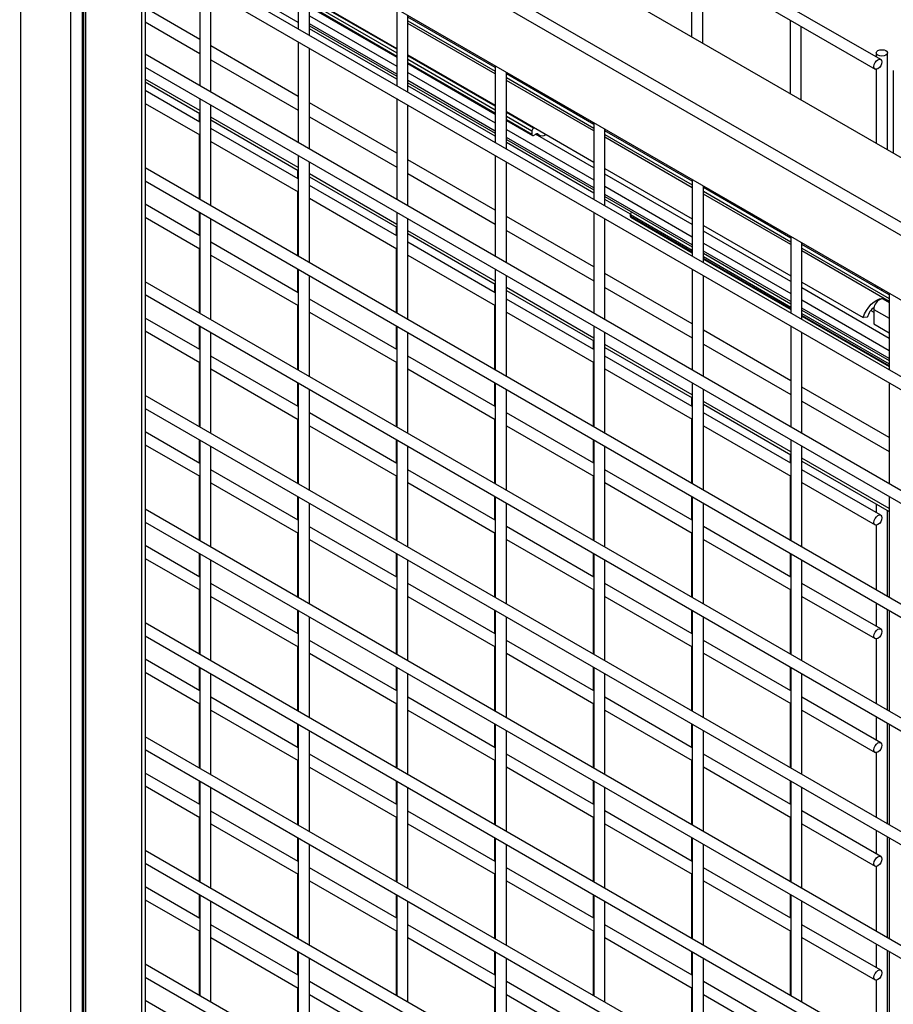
# Model space of a CAD drawing. Header units: inches. Extents: x 0.1 to 10.7, y 0.1 to 8.
# Tile 38 of 42: x 8.705 to 9.227, y 6.791 to 7.38. Entities that reach past the tile are written whole.
import ezdxf

# ---------------------------------------------------------------- set-up
doc = ezdxf.new("R2010")
doc.units = ezdxf.units.IN
doc.header["$MEASUREMENT"] = 0

msp = doc.modelspace()

# ---------------------------------------------------------------- linework, layer by layer
for p, q in [((9.21978, 7.35633), (8.2207, 7.93309)), ((8.21737, 7.92732), (9.21645, 7.35056)), ((8.70545, 5.31341), (8.70545, 7.5589)), ((9.79933, 6.96993), (8.7755, 7.56098)), ((8.73506, 7.5418), (8.73506, 5.29631)), ((9.76589, 6.95063), (8.74206, 7.54168)), ((8.73867, 7.5358), (9.7625, 6.94475)), ((8.73867, 7.49719), (9.7625, 6.90614)), ((8.74228, 5.33648), (8.74228, 7.49511)), ((8.74278, 7.49482), (8.74278, 5.33619)), ((8.74418, 5.33538), (8.74418, 7.49401)), ((8.77762, 7.4747), (8.77762, 5.31608)), ((8.77974, 7.47348), (8.77974, 6.60115)), ((9.72779, 6.88018), (8.77974, 7.42748)), ((8.77974, 7.41979), (9.72779, 6.87249)), ((8.87135, 7.42059), (8.87135, 7.3746)), ((8.87802, 7.37075), (8.87802, 7.41675)), ((9.10666, 7.41394), (9.10666, 7.3698)), ((9.11332, 7.36595), (9.11332, 7.41009)), ((8.87135, 7.37846), (8.81909, 7.40863)), ((8.81242, 7.40092), (8.81242, 7.34057)), ((8.81909, 7.33672), (8.81909, 7.39707)), ((8.87802, 7.39312), (8.93027, 7.36295)), ((8.93027, 7.36238), (8.87802, 7.39255)), ((8.81242, 7.36824), (8.77974, 7.38711)), ((8.87802, 7.39044), (8.93027, 7.36027)), ((8.93027, 7.35813), (8.87802, 7.3883)), ((8.87802, 7.38786), (8.93027, 7.35769)), ((8.93027, 7.38658), (8.93027, 7.34058)), ((8.87802, 7.3825), (8.93027, 7.35233)), ((8.93694, 7.33673), (8.93694, 7.38273)), ((8.9892, 7.35151), (8.93694, 7.38168)), ((8.77974, 7.37878), (8.81242, 7.35991)), ((8.93027, 7.34751), (8.87802, 7.37768)), ((8.87802, 7.37644), (8.93027, 7.34627)), ((8.93027, 7.34444), (8.87802, 7.37461)), ((8.93694, 7.37949), (8.9892, 7.34932)), ((8.9892, 7.34764), (8.93694, 7.37781)), ((9.16558, 7.37992), (9.16558, 7.33579)), ((9.17225, 7.33194), (9.17225, 7.37608)), ((8.87135, 7.33422), (8.81909, 7.36439)), ((8.87135, 7.3669), (8.87135, 7.30655)), ((8.87802, 7.30271), (8.87802, 7.36305)), ((9.72779, 6.81214), (8.77974, 7.35944)), ((8.93694, 7.35911), (8.9892, 7.32894)), ((8.9892, 7.32836), (8.93694, 7.35853)), ((9.21714, 7.36025), (9.21714, 7.35786)), ((9.22381, 7.30217), (9.22381, 7.36025)), ((8.77974, 7.35174), (9.72779, 6.80444)), ((8.81909, 7.35606), (8.87135, 7.32589)), ((8.93694, 7.35642), (8.9892, 7.32626)), ((8.9892, 7.32411), (8.93694, 7.35428)), ((8.93694, 7.35384), (8.9892, 7.32367)), ((8.9892, 7.35256), (8.9892, 7.30656)), ((8.93694, 7.34848), (8.9892, 7.31832)), ((8.99587, 7.30272), (8.99587, 7.34871)), ((9.04813, 7.31749), (8.99587, 7.34766)), ((8.99587, 7.34547), (9.04813, 7.3153)), ((9.21714, 7.3504), (9.21714, 7.30602)), ((9.22729, 7.3497), (9.22729, 7.30016)), ((8.81242, 7.32571), (8.77974, 7.34458)), ((8.77974, 7.34286), (8.81242, 7.32399)), ((8.9892, 7.31349), (8.93694, 7.34366)), ((8.93694, 7.34242), (8.9892, 7.31225)), ((8.9892, 7.31042), (8.93694, 7.34059)), ((9.04813, 7.31363), (8.99587, 7.34379)), ((8.81242, 7.31883), (8.77974, 7.33769)), ((8.77974, 7.33), (8.81242, 7.31113)), ((8.81242, 7.33287), (8.81242, 7.27253)), ((8.81909, 7.26868), (8.81909, 7.32902)), ((8.93027, 7.30021), (8.87802, 7.33038)), ((8.93027, 7.33288), (8.93027, 7.27254)), ((8.93694, 7.26869), (8.93694, 7.32904)), ((8.81203, 7.32422), (8.81203, 7.31905)), ((8.87135, 7.2917), (8.81909, 7.32187)), ((8.87802, 7.32204), (8.93027, 7.29187)), ((8.99587, 7.32509), (9.04813, 7.29492)), ((9.01208, 7.31515), (8.99587, 7.32452)), ((8.99587, 7.32241), (9.01117, 7.31357)), ((8.81909, 7.32014), (8.87135, 7.28997)), ((9.01117, 7.31143), (8.99587, 7.32026)), ((8.99587, 7.31983), (9.01144, 7.31084)), ((9.04813, 7.31854), (9.04813, 7.27255)), ((8.81203, 7.31136), (8.81203, 7.27275)), ((8.87135, 7.28481), (8.81909, 7.31498)), ((8.99587, 7.31447), (9.04813, 7.2843)), ((9.01117, 7.31357), (9.01117, 7.31143)), ((9.01258, 7.31544), (9.01208, 7.31515)), ((9.01208, 7.3109), (9.0134, 7.31166)), ((9.04813, 7.29151), (9.01331, 7.31161)), ((9.01399, 7.31189), (9.0157, 7.31091)), ((9.01496, 7.31156), (9.01436, 7.3119)), ((9.05479, 7.2687), (9.05479, 7.31469)), ((9.10705, 7.28347), (9.05479, 7.31364)), ((9.05479, 7.31145), (9.10705, 7.28128)), ((9.10705, 7.27961), (9.05479, 7.30978)), ((8.81909, 7.30728), (8.87135, 7.27711)), ((9.04813, 7.27947), (8.99587, 7.30964)), ((8.99587, 7.3084), (9.04813, 7.27823)), ((9.04813, 7.27641), (8.99587, 7.30658)), ((8.87135, 7.29886), (8.87135, 7.23851)), ((8.9892, 7.29887), (8.9892, 7.23852)), ((8.87802, 7.23466), (8.87802, 7.29501)), ((8.9892, 7.26619), (8.93694, 7.29636)), ((8.99587, 7.23467), (8.99587, 7.29502)), ((9.72779, 6.74409), (8.77974, 7.29139)), ((8.87095, 7.2902), (8.87095, 7.28504)), ((8.93027, 7.25768), (8.87802, 7.28785)), ((8.93694, 7.28802), (8.9892, 7.25786)), ((9.05479, 7.29107), (9.10705, 7.2609)), ((9.10705, 7.25749), (9.05479, 7.28766)), ((8.77974, 7.2837), (9.72779, 6.7364)), ((8.87802, 7.28612), (8.93027, 7.25595)), ((8.93027, 7.25079), (8.87802, 7.28096)), ((9.05479, 7.28045), (9.10705, 7.25028)), ((9.10705, 7.28453), (9.10705, 7.23853)), ((9.11372, 7.23468), (9.11372, 7.28068)), ((8.87095, 7.27734), (8.87095, 7.23874)), ((9.10705, 7.24546), (9.05479, 7.27562)), ((9.05479, 7.27439), (9.10705, 7.24422)), ((9.16598, 7.24946), (9.11372, 7.27963)), ((9.11372, 7.27743), (9.16598, 7.24727)), ((9.16598, 7.24559), (9.11372, 7.27576)), ((8.81242, 7.25078), (8.77974, 7.26965)), ((8.87802, 7.27326), (8.93027, 7.24309)), ((9.07004, 7.26376), (9.05479, 7.27256)), ((8.81203, 7.26506), (8.81203, 7.25101)), ((8.81242, 7.26483), (8.81242, 7.20448)), ((8.93027, 7.26484), (8.93027, 7.20449)), ((9.04813, 7.26485), (9.04813, 7.2045)), ((9.07003, 7.26247), (9.07003, 7.26359)), ((9.07003, 7.26359), (9.10705, 7.24222)), ((8.77974, 7.26195), (8.81242, 7.24308)), ((8.81909, 7.20063), (8.81909, 7.26098)), ((8.93694, 7.20064), (8.93694, 7.26099)), ((9.04813, 7.23217), (8.99587, 7.26234)), ((9.05479, 7.20065), (9.05479, 7.261)), ((9.10705, 7.2411), (9.07003, 7.26247)), ((9.07029, 7.2619), (9.10705, 7.24068)), ((9.11372, 7.25705), (9.16598, 7.22689)), ((9.14785, 7.25992), (9.14785, 7.26097)), ((8.92988, 7.25618), (8.92988, 7.25102)), ((8.9892, 7.22366), (8.93694, 7.25383)), ((8.93694, 7.25211), (8.9892, 7.22194)), ((8.99587, 7.25401), (9.04813, 7.22384)), ((9.16598, 7.22348), (9.11372, 7.25365)), ((8.87135, 7.21676), (8.81909, 7.24693)), ((8.9892, 7.21677), (8.93694, 7.24694)), ((9.11372, 7.24643), (9.16598, 7.21627)), ((9.16598, 7.25051), (9.16598, 7.20451)), ((9.17264, 7.20067), (9.17264, 7.24666)), ((9.2249, 7.21544), (9.17264, 7.24561)), ((8.81203, 7.24331), (8.81203, 7.20471)), ((8.81909, 7.23923), (8.87135, 7.20907)), ((8.92988, 7.24332), (8.92988, 7.20472)), ((8.93694, 7.23925), (8.9892, 7.20908)), ((9.16598, 7.21144), (9.11372, 7.24161)), ((9.11372, 7.24037), (9.16598, 7.2102)), ((9.17264, 7.24342), (9.2249, 7.21325)), ((9.2249, 7.21158), (9.17264, 7.24174)), ((9.11372, 7.23837), (9.16598, 7.2082)), ((9.16598, 7.20708), (9.11372, 7.23725)), ((9.11372, 7.23683), (9.16598, 7.20666)), ((8.87095, 7.23104), (8.87095, 7.21699)), ((8.87135, 7.23081), (8.87135, 7.17046)), ((8.9892, 7.23082), (8.9892, 7.17047)), ((9.10705, 7.19816), (9.05479, 7.22833)), ((9.10705, 7.23083), (9.10705, 7.17049)), ((9.72779, 6.67605), (8.77974, 7.22335)), ((8.87802, 7.16662), (8.87802, 7.22696)), ((8.98881, 7.22216), (8.98881, 7.217)), ((8.99587, 7.16663), (8.99587, 7.22697)), ((9.11372, 7.16664), (9.11372, 7.22698)), ((9.17264, 7.22304), (9.20923, 7.20192)), ((8.77974, 7.21565), (9.72779, 6.66835)), ((9.04813, 7.18965), (8.99587, 7.21981)), ((8.99587, 7.21809), (9.04813, 7.18792)), ((9.05479, 7.21999), (9.10705, 7.18982)), ((9.2249, 7.18946), (9.17264, 7.21963)), ((9.21653, 7.22133), (9.21653, 7.22027)), ((9.21702, 7.21999), (9.21793, 7.22052)), ((9.22048, 7.21872), (9.22041, 7.21803)), ((9.22046, 7.21906), (9.22048, 7.21872)), ((9.22381, 7.21607), (9.22381, 7.21712)), ((9.2249, 7.21649), (9.2249, 7.1705)), ((8.93027, 7.18275), (8.87802, 7.21292)), ((9.04813, 7.18276), (8.99587, 7.21293)), ((9.17264, 7.21242), (9.2249, 7.18225)), ((9.22074, 7.21327), (9.2249, 7.21086)), ((8.87095, 7.20929), (8.87095, 7.17069)), ((8.87802, 7.20522), (8.93027, 7.17505)), ((8.98881, 7.2093), (8.98881, 7.1707)), ((8.99587, 7.20523), (9.04813, 7.17506)), ((9.2249, 7.17742), (9.17264, 7.20759)), ((9.17264, 7.20635), (9.2249, 7.17618)), ((9.17264, 7.20436), (9.2249, 7.17419)), ((9.2139, 7.20618), (9.21571, 7.20513)), ((9.21571, 7.20677), (9.21571, 7.1981)), ((9.21571, 7.20677), (9.2249, 7.20146)), ((8.81242, 7.18274), (8.77974, 7.2016)), ((9.2249, 7.17307), (9.17264, 7.20323)), ((9.17264, 7.20281), (9.2249, 7.17264)), ((9.21172, 7.20205), (9.20923, 7.20192)), ((9.21571, 7.1981), (9.2249, 7.19279)), ((8.77974, 7.19391), (8.81242, 7.17504)), ((8.81203, 7.19701), (8.81203, 7.18296)), ((8.81242, 7.19678), (8.81242, 7.13644)), ((8.81909, 7.13259), (8.81909, 7.19293)), ((8.92988, 7.19702), (8.92988, 7.18297)), ((8.93027, 7.19679), (8.93027, 7.13645)), ((8.93694, 7.1326), (8.93694, 7.19295)), ((9.04813, 7.19681), (9.04813, 7.13646)), ((9.05479, 7.13261), (9.05479, 7.19296)), ((9.16598, 7.16414), (9.11372, 7.19431)), ((9.16598, 7.19682), (9.16598, 7.13647)), ((9.17264, 7.13262), (9.17264, 7.19297)), ((9.04773, 7.18815), (9.04773, 7.18299)), ((9.10705, 7.15563), (9.05479, 7.1858)), ((9.05479, 7.18407), (9.10705, 7.1539)), ((9.11372, 7.18597), (9.16598, 7.1558)), ((8.81203, 7.17527), (8.81203, 7.13666)), ((8.87135, 7.14872), (8.81909, 7.17889)), ((8.92988, 7.17528), (8.92988, 7.13667)), ((8.9892, 7.14873), (8.93694, 7.1789)), ((9.04773, 7.17529), (9.04773, 7.13669)), ((9.10705, 7.14874), (9.05479, 7.17891)), ((8.81909, 7.17119), (8.87135, 7.14102)), ((8.93694, 7.1712), (8.9892, 7.14103)), ((9.05479, 7.17121), (9.10705, 7.14104)), ((8.87095, 7.16299), (8.87095, 7.14895)), ((8.87135, 7.16277), (8.87135, 7.10242)), ((8.98881, 7.163), (8.98881, 7.14896)), ((8.9892, 7.16278), (8.9892, 7.10243)), ((9.10705, 7.16279), (9.10705, 7.10244)), ((9.2249, 7.1628), (9.2249, 7.10245)), ((8.87802, 7.09857), (8.87802, 7.15892)), ((8.99587, 7.09858), (8.99587, 7.15893)), ((9.11372, 7.09859), (9.11372, 7.15894)), ((9.2249, 7.13012), (9.17264, 7.16029)), ((9.72779, 6.608), (8.77974, 7.1553)), ((9.10666, 7.15413), (9.10666, 7.14897)), ((9.16598, 7.12161), (9.11372, 7.15178)), ((9.17264, 7.15196), (9.2249, 7.12179)), ((8.77974, 7.14761), (9.72779, 6.60031)), ((8.93027, 7.1147), (8.87802, 7.14487)), ((9.04813, 7.11471), (8.99587, 7.14488)), ((9.11372, 7.15005), (9.16598, 7.11989)), ((9.16598, 7.11472), (9.11372, 7.14489)), ((8.87095, 7.14125), (8.87095, 7.10265)), ((8.98881, 7.14126), (8.98881, 7.10266)), ((9.10666, 7.14127), (9.10666, 7.10267)), ((8.81242, 7.11469), (8.77974, 7.13356)), ((8.87802, 7.13717), (8.93027, 7.107)), ((8.99587, 7.13718), (9.04813, 7.10701)), ((9.11372, 7.13719), (9.16598, 7.10703)), ((8.81203, 7.12897), (8.81203, 7.11492)), ((8.81242, 7.12874), (8.81242, 7.06839)), ((8.92988, 7.12898), (8.92988, 7.11493)), ((8.93027, 7.12875), (8.93027, 7.0684)), ((9.04773, 7.12899), (9.04773, 7.11494)), ((9.04813, 7.12876), (9.04813, 7.06841)), ((9.16598, 7.12877), (9.16598, 7.06842)), ((8.77974, 7.12586), (8.81242, 7.10699)), ((8.81909, 7.06454), (8.81909, 7.12489)), ((8.93694, 7.06455), (8.93694, 7.1249)), ((9.05479, 7.06456), (9.05479, 7.12491)), ((9.17264, 7.06458), (9.17264, 7.12492)), ((9.16558, 7.12011), (9.16558, 7.11495)), ((9.2249, 7.0876), (9.17264, 7.11776)), ((9.17264, 7.11604), (9.2249, 7.08587)), ((8.87135, 7.08067), (8.81909, 7.11084)), ((8.9892, 7.08068), (8.93694, 7.11085)), ((9.10705, 7.0807), (9.05479, 7.11086)), ((9.21978, 7.08366), (9.17264, 7.11088)), ((8.81203, 7.10722), (8.81203, 7.06862)), ((8.92988, 7.10723), (8.92988, 7.06863)), ((9.04773, 7.10724), (9.04773, 7.06864)), ((9.16558, 7.10725), (9.16558, 7.06865)), ((8.81909, 7.10314), (8.87135, 7.07298)), ((8.93694, 7.10316), (8.9892, 7.07299)), ((9.05479, 7.10317), (9.10705, 7.073)), ((9.17264, 7.10318), (9.21645, 7.07789)), ((8.87095, 7.09495), (8.87095, 7.0809)), ((8.87135, 7.09472), (8.87135, 7.03437)), ((8.98881, 7.09496), (8.98881, 7.08091)), ((8.9892, 7.09473), (8.9892, 7.03438)), ((9.10666, 7.09497), (9.10666, 7.08092)), ((9.10705, 7.09474), (9.10705, 7.0344)), ((9.2249, 7.09475), (9.2249, 7.03441)), ((9.72779, 6.53996), (8.77974, 7.08726)), ((8.87802, 7.03053), (8.87802, 7.09087)), ((8.99587, 7.03054), (8.99587, 7.09088)), ((9.11372, 7.03055), (9.11372, 7.09089)), ((9.21714, 7.09035), (9.21714, 7.08519)), ((9.22381, 7.03504), (9.22381, 7.0865)), ((8.77974, 7.07956), (9.72779, 6.53226)), ((8.93027, 7.04666), (8.87802, 7.07682)), ((9.04813, 7.04667), (8.99587, 7.07684)), ((9.16598, 7.04668), (9.11372, 7.07685)), ((9.21714, 7.07773), (9.21714, 7.03889)), ((8.87095, 7.0732), (8.87095, 7.0346)), ((8.87802, 7.06913), (8.93027, 7.03896)), ((8.98881, 7.07321), (8.98881, 7.03461)), ((8.99587, 7.06914), (9.04813, 7.03897)), ((9.10666, 7.07323), (9.10666, 7.03462)), ((9.11372, 7.06915), (9.16598, 7.03898)), ((8.81242, 7.04665), (8.77974, 7.06551)), ((8.77974, 7.05782), (8.81242, 7.03895)), ((8.81203, 7.06092), (8.81203, 7.04687)), ((8.81242, 7.06069), (8.81242, 7.00035)), ((8.81909, 6.9965), (8.81909, 7.05684)), ((8.92988, 7.06093), (8.92988, 7.04688)), ((8.93027, 7.0607), (8.93027, 7.00036)), ((8.93694, 6.99651), (8.93694, 7.05686)), ((9.04773, 7.06094), (9.04773, 7.04689)), ((9.04813, 7.06071), (9.04813, 7.00037)), ((9.05479, 6.99652), (9.05479, 7.05687)), ((9.16558, 7.06095), (9.16558, 7.04691)), ((9.16598, 7.06073), (9.16598, 7.00038)), ((9.17264, 6.99653), (9.17264, 7.05688)), ((8.81203, 7.03918), (8.81203, 7.00057)), ((8.87135, 7.01263), (8.81909, 7.0428)), ((8.92988, 7.03919), (8.92988, 7.00058)), ((8.9892, 7.01264), (8.93694, 7.04281)), ((9.04773, 7.0392), (9.04773, 7.0006)), ((9.10705, 7.01265), (9.05479, 7.04282)), ((9.16558, 7.03921), (9.16558, 7.00061)), ((9.21978, 7.01562), (9.17264, 7.04283)), ((8.81909, 7.0351), (8.87135, 7.00493)), ((8.93694, 7.03511), (8.9892, 7.00494)), ((9.05479, 7.03512), (9.10705, 7.00495)), ((9.17264, 7.03513), (9.21645, 7.00984)), ((9.21714, 7.03119), (9.21714, 7.01714)), ((9.22381, 6.96699), (9.22381, 7.02734)), ((8.87095, 7.0269), (8.87095, 7.01286)), ((8.87135, 7.02668), (8.87135, 6.96633)), ((8.87802, 6.96248), (8.87802, 7.02283)), ((8.98881, 7.02691), (8.98881, 7.01287)), ((8.9892, 7.02669), (8.9892, 6.96634)), ((8.99587, 6.96249), (8.99587, 7.02284)), ((9.10666, 7.02693), (9.10666, 7.01288)), ((9.10705, 7.0267), (9.10705, 6.96635)), ((9.11372, 6.9625), (9.11372, 7.02285)), ((9.2249, 7.02671), (9.2249, 6.96636)), ((9.72779, 6.47191), (8.77974, 7.01921)), ((8.77974, 7.01152), (9.72779, 6.46422)), ((9.21714, 7.00969), (9.21714, 6.97084)), ((8.87095, 7.00516), (8.87095, 6.96656)), ((8.93027, 6.97861), (8.87802, 7.00878)), ((8.98881, 7.00517), (8.98881, 6.96657)), ((9.04813, 6.97862), (8.99587, 7.00879)), ((9.10666, 7.00518), (9.10666, 6.96658)), ((9.16598, 6.97863), (9.11372, 7.0088)), ((8.87802, 7.00108), (8.93027, 6.97091)), ((8.99587, 7.00109), (9.04813, 6.97092)), ((9.11372, 7.0011), (9.16598, 6.97094)), ((8.81242, 6.9786), (8.77974, 6.99747)), ((8.81203, 6.99288), (8.81203, 6.97883)), ((8.81242, 6.99265), (8.81242, 6.9323)), ((8.92988, 6.99289), (8.92988, 6.97884)), ((8.93027, 6.99266), (8.93027, 6.93231)), ((9.04773, 6.9929), (9.04773, 6.97885)), ((9.04813, 6.99267), (9.04813, 6.93232)), ((9.16558, 6.99291), (9.16558, 6.97886)), ((9.16598, 6.99268), (9.16598, 6.93233)), ((8.77974, 6.98977), (8.81242, 6.9709)), ((8.81909, 6.92845), (8.81909, 6.9888)), ((8.93694, 6.92846), (8.93694, 6.98881)), ((9.05479, 6.92847), (9.05479, 6.98882)), ((9.17264, 6.92849), (9.17264, 6.98883)), ((8.87135, 6.94458), (8.81909, 6.97475)), ((8.9892, 6.94459), (8.93694, 6.97476)), ((9.10705, 6.94461), (9.05479, 6.97477)), ((9.21978, 6.94757), (9.17264, 6.97478)), ((8.81203, 6.97113), (8.81203, 6.93253)), ((8.92988, 6.97114), (8.92988, 6.93254)), ((9.04773, 6.97115), (9.04773, 6.93255)), ((9.16558, 6.97116), (9.16558, 6.93256)), ((8.81909, 6.96705), (8.87135, 6.93689)), ((8.93694, 6.96707), (8.9892, 6.9369)), ((9.05479, 6.96708), (9.10705, 6.93691)), ((9.17264, 6.96709), (9.21645, 6.9418)), ((9.21714, 6.96314), (9.21714, 6.9491)), ((8.87095, 6.95886), (8.87095, 6.94481)), ((8.87135, 6.95863), (8.87135, 6.89828)), ((8.98881, 6.95887), (8.98881, 6.94482)), ((8.9892, 6.95864), (8.9892, 6.89829)), ((9.10666, 6.95888), (9.10666, 6.94483)), ((9.10705, 6.95865), (9.10705, 6.89831)), ((9.22381, 6.89895), (9.22381, 6.95929)), ((9.2249, 6.95866), (9.2249, 6.89832)), ((9.72779, 6.40387), (8.77974, 6.95117)), ((8.87802, 6.89443), (8.87802, 6.95478)), ((8.99587, 6.89445), (8.99587, 6.95479)), ((9.11372, 6.89446), (9.11372, 6.9548)), ((8.77974, 6.94347), (9.72779, 6.39617)), ((8.93027, 6.91057), (8.87802, 6.94073)), ((9.04813, 6.91058), (8.99587, 6.94075)), ((9.16598, 6.91059), (9.11372, 6.94076)), ((9.21714, 6.94164), (9.21714, 6.9028)), ((8.87095, 6.93711), (8.87095, 6.89851)), ((8.87802, 6.93304), (8.93027, 6.90287)), ((8.98881, 6.93712), (8.98881, 6.89852)), ((8.99587, 6.93305), (9.04813, 6.90288)), ((9.10666, 6.93714), (9.10666, 6.89853)), ((9.11372, 6.93306), (9.16598, 6.90289)), ((8.81242, 6.91056), (8.77974, 6.92942)), ((8.77974, 6.92173), (8.81242, 6.90286)), ((8.81203, 6.92483), (8.81203, 6.91078)), ((8.81242, 6.9246), (8.81242, 6.86426)), ((8.92988, 6.92484), (8.92988, 6.91079)), ((8.93027, 6.92461), (8.93027, 6.86427)), ((9.04773, 6.92485), (9.04773, 6.9108)), ((9.04813, 6.92462), (9.04813, 6.86428)), ((9.16558, 6.92486), (9.16558, 6.91082)), ((9.16598, 6.92464), (9.16598, 6.86429)), ((8.81909, 6.86041), (8.81909, 6.92075)), ((8.93694, 6.86042), (8.93694, 6.92077)), ((9.05479, 6.86043), (9.05479, 6.92078)), ((9.17264, 6.86044), (9.17264, 6.92079)), ((8.87135, 6.87654), (8.81909, 6.90671)), ((8.9892, 6.87655), (8.93694, 6.90672)), ((9.10705, 6.87656), (9.05479, 6.90673)), ((9.21978, 6.87953), (9.17264, 6.90674)), ((8.81203, 6.90308), (8.81203, 6.86448)), ((8.81909, 6.89901), (8.87135, 6.86884)), ((8.92988, 6.9031), (8.92988, 6.86449)), ((8.93694, 6.89902), (8.9892, 6.86885)), ((9.04773, 6.90311), (9.04773, 6.8645)), ((9.05479, 6.89903), (9.10705, 6.86886)), ((9.16558, 6.90312), (9.16558, 6.86452)), ((9.17264, 6.89904), (9.21645, 6.87375)), ((9.21714, 6.8951), (9.21714, 6.88105)), ((8.87095, 6.89081), (8.87095, 6.87677)), ((8.87135, 6.89059), (8.87135, 6.83024)), ((8.87802, 6.82639), (8.87802, 6.88674)), ((8.98881, 6.89082), (8.98881, 6.87678)), ((8.9892, 6.8906), (8.9892, 6.83025)), ((8.99587, 6.8264), (8.99587, 6.88675)), ((9.10666, 6.89084), (9.10666, 6.87679)), ((9.10705, 6.89061), (9.10705, 6.83026)), ((9.11372, 6.82641), (9.11372, 6.88676)), ((9.22381, 6.8309), (9.22381, 6.89125)), ((9.2249, 6.89062), (9.2249, 6.83027)), ((9.72779, 6.33582), (8.77974, 6.88312)), ((8.77974, 6.87543), (9.72779, 6.32813)), ((8.87095, 6.86907), (8.87095, 6.83047)), ((8.93027, 6.84252), (8.87802, 6.87269)), ((8.98881, 6.86908), (8.98881, 6.83048)), ((9.04813, 6.84253), (8.99587, 6.8727)), ((9.10666, 6.86909), (9.10666, 6.83049)), ((9.16598, 6.84254), (9.11372, 6.87271)), ((9.21714, 6.8736), (9.21714, 6.83475)), ((8.87802, 6.86499), (8.93027, 6.83482)), ((8.99587, 6.865), (9.04813, 6.83483)), ((9.11372, 6.86501), (9.16598, 6.83485)), ((8.81242, 6.84251), (8.77974, 6.86138)), ((8.81203, 6.85679), (8.81203, 6.84274)), ((8.81242, 6.85656), (8.81242, 6.79621)), ((8.92988, 6.8568), (8.92988, 6.84275)), ((8.93027, 6.85657), (8.93027, 6.79622)), ((9.04773, 6.85681), (9.04773, 6.84276)), ((9.04813, 6.85658), (9.04813, 6.79623)), ((9.16558, 6.85682), (9.16558, 6.84277)), ((9.16598, 6.85659), (9.16598, 6.79624)), ((8.77974, 6.85368), (8.81242, 6.83481)), ((8.81909, 6.79236), (8.81909, 6.85271)), ((8.93694, 6.79237), (8.93694, 6.85272)), ((9.05479, 6.79238), (9.05479, 6.85273)), ((9.17264, 6.79239), (9.17264, 6.85274)), ((8.87135, 6.80849), (8.81909, 6.83866)), ((8.9892, 6.8085), (8.93694, 6.83867)), ((9.10705, 6.80852), (9.05479, 6.83868)), ((9.21978, 6.81148), (9.17264, 6.83869)), ((8.81203, 6.83504), (8.81203, 6.79644)), ((8.92988, 6.83505), (8.92988, 6.79645)), ((9.04773, 6.83506), (9.04773, 6.79646)), ((9.16558, 6.83507), (9.16558, 6.79647)), ((8.81909, 6.83096), (8.87135, 6.8008)), ((8.93694, 6.83097), (8.9892, 6.80081)), ((9.05479, 6.83099), (9.10705, 6.80082)), ((9.17264, 6.831), (9.21645, 6.80571)), ((9.21714, 6.82705), (9.21714, 6.81301)), ((8.87095, 6.82277), (8.87095, 6.80872)), ((8.87135, 6.82254), (8.87135, 6.76219)), ((8.98881, 6.82278), (8.98881, 6.80873)), ((8.9892, 6.82255), (8.9892, 6.7622)), ((9.10666, 6.82279), (9.10666, 6.80874)), ((9.10705, 6.82256), (9.10705, 6.76222)), ((9.22381, 6.76286), (9.22381, 6.8232)), ((9.2249, 6.82257), (9.2249, 6.76223)), ((9.72779, 6.26778), (8.77974, 6.81508)), ((8.87802, 6.75834), (8.87802, 6.81869)), ((8.99587, 6.75836), (8.99587, 6.8187)), ((9.11372, 6.75837), (9.11372, 6.81871)), ((8.77974, 6.80738), (9.72779, 6.26008)), ((8.93027, 6.77448), (8.87802, 6.80464)), ((9.04813, 6.77449), (8.99587, 6.80466)), ((9.16598, 6.7745), (9.11372, 6.80467)), ((9.21714, 6.80555), (9.21714, 6.76671)), ((8.87095, 6.80102), (8.87095, 6.76242)), ((8.98881, 6.80103), (8.98881, 6.76243)), ((9.10666, 6.80104), (9.10666, 6.76244)), ((8.81242, 6.77447), (8.77974, 6.79333)), ((8.87802, 6.79695), (8.93027, 6.76678)), ((8.99587, 6.79696), (9.04813, 6.76679)), ((9.11372, 6.79697), (9.16598, 6.7668))]:
    msp.add_line(p, q)
at = {"flags": 128}
for points in [[(9.22283, 7.36161), (9.22356, 7.36098), (9.22381, 7.36025), (9.22356, 7.35951), (9.22283, 7.35889), (9.22175, 7.35847), (9.22048, 7.35832), (9.2192, 7.35847), (9.21812, 7.35889), (9.2174, 7.35951), (9.21714, 7.36025), (9.2174, 7.36098), (9.21812, 7.36161), (9.2192, 7.36203), (9.22048, 7.36217), (9.22175, 7.36203), (9.22283, 7.36161)], [(9.22048, 7.35481), (9.2203, 7.35366), (9.21979, 7.35248), (9.21902, 7.35145), (9.21812, 7.35072), (9.21722, 7.35041), (9.21645, 7.35056), (9.21594, 7.35115), (9.21576, 7.35208), (9.21594, 7.35323), (9.21645, 7.35441), (9.21722, 7.35544), (9.21812, 7.35617), (9.21902, 7.35648), (9.21979, 7.35633), (9.2203, 7.35574), (9.22048, 7.35481)], [(9.21756, 7.21968), (9.21812, 7.22008), (9.21843, 7.22023)], [(9.20923, 7.20192), (9.21008, 7.20411), (9.21122, 7.20623), (9.21258, 7.20819), (9.21412, 7.20992), (9.21577, 7.21134), (9.21747, 7.21239), (9.21915, 7.21305), (9.22074, 7.21327)], [(9.22048, 7.08213), (9.2203, 7.08099), (9.21979, 7.07981), (9.21902, 7.07878), (9.21812, 7.07805), (9.21722, 7.07774), (9.21645, 7.07789), (9.21594, 7.07847), (9.21576, 7.07941), (9.21594, 7.08056), (9.21645, 7.08174), (9.21722, 7.08277), (9.21812, 7.0835), (9.21902, 7.08381), (9.21979, 7.08366), (9.2203, 7.08307), (9.22048, 7.08213)], [(9.22048, 7.01409), (9.2203, 7.01294), (9.21979, 7.01177), (9.21902, 7.01073), (9.21812, 7.01001), (9.21722, 7.00969), (9.21645, 7.00984), (9.21594, 7.01043), (9.21576, 7.01137), (9.21594, 7.01251), (9.21645, 7.01369), (9.21722, 7.01472), (9.21812, 7.01545), (9.21902, 7.01576), (9.21979, 7.01562), (9.2203, 7.01503), (9.22048, 7.01409)], [(9.22048, 6.94604), (9.2203, 6.9449), (9.21979, 6.94372), (9.21902, 6.94269), (9.21812, 6.94196), (9.21722, 6.94165), (9.21645, 6.9418), (9.21594, 6.94238), (9.21576, 6.94332), (9.21594, 6.94447), (9.21645, 6.94565), (9.21722, 6.94668), (9.21812, 6.94741), (9.21902, 6.94772), (9.21979, 6.94757), (9.2203, 6.94698), (9.22048, 6.94604)], [(9.22048, 6.878), (9.2203, 6.87685), (9.21979, 6.87568), (9.21902, 6.87464), (9.21812, 6.87392), (9.21722, 6.8736), (9.21645, 6.87375), (9.21594, 6.87434), (9.21576, 6.87528), (9.21594, 6.87642), (9.21645, 6.8776), (9.21722, 6.87863), (9.21812, 6.87936), (9.21902, 6.87967), (9.21979, 6.87953), (9.2203, 6.87894), (9.22048, 6.878)], [(9.22048, 6.80995), (9.2203, 6.80881), (9.21979, 6.80763), (9.21902, 6.8066), (9.21812, 6.80587), (9.21722, 6.80556), (9.21645, 6.80571), (9.21594, 6.80629), (9.21576, 6.80723), (9.21594, 6.80838), (9.21645, 6.80956), (9.21722, 6.81059), (9.21812, 6.81132), (9.21902, 6.81163), (9.21979, 6.81148), (9.2203, 6.81089), (9.22048, 6.80995)]]:
    msp.add_lwpolyline(points, dxfattribs=at)
for centre, radius, start, end in [((9.01173, 7.31134), 0.000564, 170.78596, 309.20329), ((9.01315, 7.31348), 0.00199, 122.60548, 177.39452), ((9.01412, 7.31077), 0.00115, 43.45634, 128.88846), ((9.01735, 7.31404), 0.00345, 226.0191, 310.0945), ((9.07196, 7.2635), 0.00193, 124.13363, 177.30491), ((9.07062, 7.2624), 0.000599, 172.74416, 235.94366), ((9.22216, 7.20707), 0.00636, 102.91703, 169.38611), ((9.22434, 7.19802), 0.01325, 129.51089, 162.29967), ((9.22154, 7.20671), 0.00583, 164.81416, 179.44308)]:
    msp.add_arc(centre, radius, start, end)

doc.saveas('drawing.dxf')
